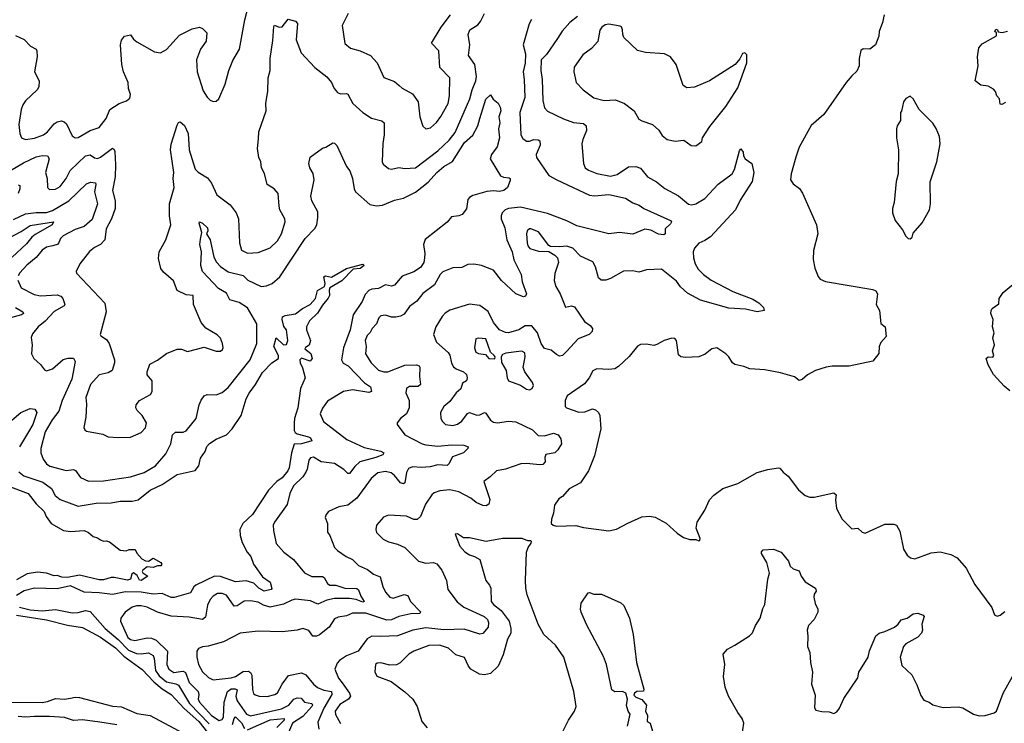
# Model space of a CAD drawing. Extents: x 2220520 to 2384350, y 721165 to 893491.
# Tile 86 of 256: x 2264126 to 2270692, y 785433 to 790123. Entities that reach past the tile are written whole.
import ezdxf

# ---------------------------------------------------------------- set-up
doc = ezdxf.new("R2010")
doc.units = 0

msp = doc.modelspace()

# ---------------------------------------------------------------- linework, layer by layer
at = {"layer": '0CON20XD'}
for points in [[(2264065, 789117.7), (2264150.6, 789169.4), (2264235, 789208.6), (2264275, 789217.4), (2264310, 789215), (2264321.2, 789195), (2264298.2, 789105), (2264309.4, 789065), (2264310.8, 789005), (2264325, 788992.5), (2264365, 788993.1), (2264395, 789011.4), (2264435, 789064.4), (2264462.9, 789117.1), (2264565, 789216.5), (2264595, 789223.3), (2264625, 789203.3), (2264645, 789198.2), (2264665, 789206.4), (2264745, 789266), (2264755, 789258.8), (2264759.6, 789245), (2264765.3, 789155), (2264763.4, 789075), (2264744.1, 788984.1), (2264762.7, 788915), (2264762.9, 788865), (2264737.3, 788795), (2264701.5, 788728.5), (2264693.5, 788656.5), (2264665, 788625.5), (2264624.2, 788605), (2264591.4, 788578.6), (2264525.7, 788495), (2264502.9, 788445), (2264504.5, 788434.5), (2264693.6, 788233.6), (2264703.3, 788175), (2264663.3, 788025), (2264666.7, 788015), (2264705, 787992), (2264723.1, 787965), (2264757.5, 787855), (2264757.5, 787835), (2264741.2, 787785), (2264715, 787768.6), (2264655, 787756), (2264598.5, 787691.5), (2264566.7, 787605), (2264570.3, 787559.7), (2264565.8, 787474.2), (2264554, 787405), (2264559.5, 787389.5), (2264570.5, 787380.5), (2264679.7, 787359.7), (2264715, 787343.8), (2264785, 787338), (2264865, 787341.4), (2264935, 787371.2), (2264965, 787403.3), (2264971.4, 787435), (2264941.4, 787485), (2264908.2, 787518.2), (2264901.1, 787535), (2264902.2, 787555), (2264923.8, 787585), (2264997.5, 787625), (2265010, 787645), (2265008.8, 787715), (2264976.7, 787755), (2264976.7, 787775), (2264993, 787827), (2265045, 787854), (2265105, 787898), (2265176.2, 787926.2), (2265205, 787926), (2265245, 787911.2), (2265355, 787940), (2265435, 787913.8), (2265465, 787913.8), (2265477.5, 787925), (2265482.5, 787935), (2265478, 787965), (2265465, 788000), (2265441.7, 788021.7), (2265367, 788067), (2265335.7, 788105.7), (2265284, 788225), (2265282.5, 788285), (2265235, 788288.6), (2265175, 788318.8), (2265152.3, 788382.3), (2265085, 788440), (2265065.8, 788465), (2265050.9, 788530.9), (2265055.6, 788575), (2265100, 788655), (2265132.5, 788755), (2265124.2, 788815.8), (2265124.3, 788895), (2265155.3, 789005), (2265149.7, 789065), (2265153.8, 789105), (2265132.1, 789255), (2265136.5, 789293.5), (2265175, 789420), (2265185, 789437.5), (2265195, 789442.5), (2265225, 789418.8), (2265249.1, 789365), (2265256.5, 789255), (2265296.4, 789126.4), (2265315, 789107.5), (2265378.9, 789068.9), (2265403.8, 789033.8), (2265441.4, 788955), (2265529.7, 788889.7), (2265569.2, 788835), (2265584.3, 788795), (2265590.5, 788635), (2265605, 788586.2), (2265645, 788566.9), (2265715, 788570.6), (2265795, 788603.3), (2265845, 788648.9), (2265872.5, 788695), (2265895.8, 788775), (2265894, 788795), (2265861.2, 788855), (2265855, 788880), (2265850, 788965), (2265823.3, 788995), (2265776.7, 789025), (2265757.3, 789097.3), (2265738.8, 789135), (2265733.8, 789175), (2265720, 789205), (2265711.9, 789265), (2265718.1, 789328.1), (2265721.1, 789375), (2265768.9, 789515), (2265767, 789567), (2265781.4, 789645), (2265782.7, 789735), (2265795.5, 789785), (2265795.6, 789865), (2265814.6, 789985), (2265821.4, 790078.6), (2265825, 790087.5), (2265855, 790073.1), (2265875, 790075.8), (2265915, 790126), (2265965, 790113.8), (2265978.8, 790098.8), (2265968.9, 789988.9), (2266002.6, 789902.6), (2266094, 789805), (2266175, 789742), (2266205.5, 789705.5), (2266223.6, 789663.6), (2266245, 789638.8), (2266265, 789628.8), (2266305, 789631.2), (2266315, 789626.7), (2266348, 789565), (2266415, 789504.4), (2266472, 789468), (2266539.7, 789449.7), (2266555.7, 789435.7), (2266556.4, 789355), (2266547.9, 789297.9), (2266543.8, 789175), (2266550.5, 789160.5), (2266585, 789131.2), (2266605, 789127.5), (2266655, 789138.9), (2266695, 789131.5), (2266765, 789136.5), (2266915, 789248.5), (2266990.1, 789319.9), (2267029.5, 789370.5), (2267128.6, 789595), (2267143.7, 789656.3), (2267167.5, 789715), (2267171.3, 789745), (2267160.5, 789825), (2267118.5, 789885), (2267127.1, 789955), (2267115.7, 790025), (2267127.5, 790055), (2267182, 790088), (2267199.5, 790110.5), (2267225.2, 790164.8)], [(2264097.4, 790017.4), (2264155, 789990.8), (2264197, 789947), (2264235, 789926.2), (2264239.2, 789915), (2264241.4, 789875), (2264224.4, 789775), (2264255.8, 789715), (2264252.5, 789675), (2264242, 789655), (2264165, 789582), (2264147.1, 789555), (2264135.6, 789525), (2264120.5, 789425), (2264125.6, 789365.6), (2264136.7, 789335), (2264165, 789324.2), (2264225, 789334.5), (2264285, 789355.6), (2264310.6, 789375), (2264355, 789429.4), (2264375, 789441.9), (2264405, 789448.6), (2264422.8, 789442.8), (2264438.3, 789428.3), (2264475, 789350), (2264495, 789335.8), (2264515, 789337.8), (2264595, 789383.9), (2264655.9, 789404.1), (2264703.2, 789465), (2264727.8, 789525), (2264790, 789565), (2264837.4, 789582.6), (2264859.4, 789600.6), (2264864, 789625), (2264851.4, 789665), (2264848.1, 789705), (2264818.9, 789775), (2264806.9, 789825), (2264797.5, 789955), (2264805, 789986.7), (2264825, 790013.8), (2264865, 790022.5), (2264884.1, 789994.1), (2264905.9, 789975.9), (2265025, 789909.2), (2265065, 789902.9), (2265105, 789924.3), (2265190.7, 790019.3), (2265275, 790062.2), (2265325, 790073.3), (2265345, 790064.4), (2265373.3, 790035), (2265370.2, 789979.8), (2265332.3, 789927.7), (2265305.6, 789855), (2265308.2, 789775), (2265349.1, 789649.1), (2265375.9, 789605.9), (2265395, 789586.2), (2265415, 789578.8), (2265435, 789581.2), (2265453.3, 789595), (2265496.6, 789693.4), (2265521.1, 789785), (2265548, 789852), (2265592.6, 789927.4), (2265627.8, 790122.2), (2265652.1, 790215)], [(2266316, 790165), (2266275.6, 790085), (2266294.3, 789965), (2266332.8, 789932.8), (2266396.4, 789916.4), (2266465, 789884.3), (2266509.4, 789835), (2266555, 789738.8), (2266625, 789710.8), (2266655.4, 789685.4), (2266676.3, 789666.3), (2266745, 789628.6), (2266784, 789575), (2266793.3, 789475), (2266815, 789413.8), (2266835, 789395.7), (2266865, 789403.1), (2266905, 789437.1), (2266935, 789477.5), (2266982.2, 789565), (2266991.5, 789615), (2266994.4, 789735), (2266928.6, 789805), (2266920.5, 789915), (2266872.7, 789967.3), (2266936.8, 790073.2), (2266999.6, 790155)], [(2267540, 790125), (2267522.7, 790095), (2267482.5, 789955), (2267498.8, 789895), (2267496.1, 789833.9), (2267484.1, 789775), (2267491.1, 789725), (2267495.3, 789605), (2267461.5, 789505), (2267468.8, 789355), (2267480.7, 789330.7), (2267505, 789313.1), (2267525, 789313.3), (2267555, 789325.4), (2267582.9, 789322.9), (2267595.4, 789315.4), (2267596.4, 789286.4), (2267570.9, 789225), (2267572.2, 789205), (2267655, 789085.6), (2267707.1, 789055), (2267925, 788954), (2267959.2, 788949.2), (2268055, 788958.4), (2268165, 788934.5), (2268215, 788903.3), (2268257.5, 788887.5), (2268287.5, 788865), (2268465.5, 788785.5), (2268473.3, 788775), (2268465, 788762), (2268431.4, 788728.6), (2268430, 788695), (2268420.8, 788689.2), (2268385, 788694.4), (2268335, 788720.5), (2268295, 788726.2), (2268215, 788694.1), (2268125, 788705.6), (2268055, 788696.5), (2267840.3, 788750.3), (2267775, 788783.5), (2267645, 788832.2), (2267465, 788874.1), (2267385.4, 788864.6), (2267363.8, 788855), (2267344.2, 788835), (2267335.7, 788815), (2267336.9, 788795), (2267361.1, 788735), (2267374.7, 788655), (2267408.9, 788575), (2267422.1, 788522.1), (2267471.1, 788425), (2267476.9, 788375), (2267505.7, 788295), (2267500, 788280), (2267485, 788276), (2267435, 788296), (2267338.1, 788385), (2267285, 788452.9), (2267205, 788485.8), (2267155, 788494.2), (2267115, 788490.8), (2267075, 788472.5), (2267015, 788468.6), (2266947, 788443), (2266930.8, 788425), (2266893.1, 788355), (2266815, 788297.1), (2266773.8, 788246.2), (2266725, 788212.2), (2266689.2, 788160.8), (2266665, 788146.4), (2266635, 788139.5), (2266605, 788140.6), (2266565, 788154.4), (2266535, 788149.2), (2266520.6, 788135), (2266504.4, 788095), (2266477.3, 788065), (2266462.9, 788037.1), (2266442.2, 788017.8), (2266430, 787985), (2266436.2, 787945), (2266430.9, 787895), (2266469.1, 787835), (2266517.9, 787787.9), (2266553.8, 787775), (2266581.2, 787775), (2266695, 787819.5), (2266772.1, 787822.1), (2266790, 787815), (2266795, 787806.7), (2266791.6, 787745), (2266799.1, 787690.9), (2266782.1, 787677.9), (2266725, 787679.2), (2266705.6, 787664.4), (2266701.1, 787635), (2266723.1, 787585), (2266722.9, 787535), (2266704.5, 787495.5), (2266666.1, 787463.9), (2266642.5, 787435), (2266642.5, 787425), (2266694.3, 787355), (2266810, 787295), (2266835, 787288.3), (2266915, 787279.8), (2267005, 787289.2), (2267086.7, 787286.7), (2267116, 787275), (2267114.3, 787265), (2267084.4, 787235), (2267011.1, 787208.9), (2266988.2, 787161.8), (2266977.3, 787152.7), (2266915, 787155.3), (2266862.4, 787142.4), (2266805, 787137.4), (2266745, 787142), (2266718.8, 787131.2), (2266705.9, 787104.1), (2266694.4, 787035.6), (2266685, 787028.6), (2266664.4, 787035), (2266624.4, 787085), (2266602.3, 787102.3), (2266565, 787112.1), (2266515, 787102.5), (2266469.5, 787065), (2266375, 786934.3), (2266313.6, 786886.4), (2266254.6, 786875.4), (2266185.9, 786844.1), (2266168.8, 786825), (2266162, 786805), (2266177.5, 786765), (2266177.7, 786707.7), (2266194.2, 786684.2), (2266225.6, 786605.6), (2266244, 786585), (2266302, 786545), (2266345, 786524.4), (2266385, 786484.4), (2266445, 786457.8), (2266485, 786426.7), (2266530, 786410), (2266546.7, 786345), (2266565, 786308), (2266595, 786272.9), (2266617.3, 786267.3), (2266688.6, 786291.4), (2266715, 786284), (2266732.2, 786245), (2266801.2, 786175), (2266792.5, 786165), (2266735, 786163.4), (2266655, 786144.2), (2266605, 786122.9), (2266575, 786119.8), (2266435, 786167.2), (2266345, 786166.2), (2266305, 786150), (2266248.9, 786141.1), (2266225, 786130.6), (2266190.5, 786075), (2266125, 786022.7), (2266105, 786013.3), (2266081.2, 786015), (2266055, 786051.2), (2266015, 786066), (2265976.9, 786053.1), (2265875, 786043.8), (2265715, 786046.4), (2265595, 786033.5), (2265485, 785975.6), (2265382.1, 785947.9), (2265345, 785943.1), (2265317.9, 785932.1), (2265306, 785915), (2265306.5, 785875), (2265318.2, 785825), (2265345, 785775.7), (2265385, 785738.9), (2265415, 785722.5), (2265535.6, 785735.6), (2265565, 785744.8), (2265615, 785778.4), (2265651.1, 785781.1), (2265665, 785771.5), (2265673, 785755), (2265677.6, 785657.6), (2265685, 785632.9), (2265695, 785622.7), (2265723.4, 785613.4), (2265775, 785612.7), (2265826.2, 785625), (2265845, 785635.6), (2265875.5, 785695), (2265917.5, 785752.5), (2266005, 785768.8), (2266035, 785755.6), (2266085.6, 785695), (2266112.3, 785672.2), (2266153.7, 785653.7), (2266206.1, 785646.1), (2266208, 785625), (2266153.5, 785535), (2266115, 785440), (2266121.2, 785395)], [(2267845.3, 790144.7), (2267794.4, 790105), (2267743.3, 790046.7), (2267712.5, 789997.5), (2267638.3, 789891.7), (2267603.9, 789855), (2267602, 789785), (2267611.1, 789725), (2267613.4, 789585), (2267626.7, 789535), (2267644.6, 789514.6), (2267753, 789463), (2267818.3, 789438.3), (2267885, 789431.5), (2267904.4, 789415), (2267905.5, 789385), (2267880.6, 789325), (2267875.7, 789295), (2267885.5, 789165), (2267896.8, 789136.8), (2267919.8, 789119.8), (2267975, 789097.5), (2268065, 789080.8), (2268109.4, 789090.6), (2268185, 789142.5), (2268235, 789145.5), (2268265, 789134.2), (2268312.5, 789075), (2268372.6, 789042.6), (2268427.7, 788997.7), (2268518.9, 788948.9), (2268585, 788894.5), (2268605, 788889.5), (2268635, 788895.5), (2268695, 788930.9), (2268783.8, 789026.2), (2268877.3, 789095), (2268893.2, 789125), (2268925, 789250), (2268935, 789262.5), (2268949.5, 789239.5), (2268952.5, 789215), (2268963.1, 789195), (2269008.8, 789165), (2269020.8, 789105), (2269011.4, 789045), (2268929.8, 788920.2), (2268899.4, 788855), (2268733.4, 788676.6), (2268695, 788650.4), (2268655, 788632.9), (2268625, 788600.8), (2268618, 788575), (2268620.3, 788535), (2268631.5, 788495), (2268651, 788461), (2268685.6, 788425.6), (2268737.2, 788387.2), (2268880.9, 788310.9), (2269015, 788261.4), (2269055, 788235.7), (2269085.8, 788205), (2269090, 788185), (2269043.6, 788176.4), (2268965, 788193.1), (2268855, 788201.1), (2268665, 788254.5), (2268579.6, 788299.6), (2268533.6, 788343.7), (2268505, 788381.5), (2268405, 788459.5), (2268305, 788455.6), (2268255, 788441.1), (2268215, 788448.9), (2268152.6, 788447.4), (2268065, 788397.5), (2268035, 788387.5), (2268002.5, 788387.5), (2267985, 788402.5), (2267965.7, 788475), (2267948.9, 788508.9), (2267865, 788547.8), (2267815, 788601.1), (2267775, 788613.1), (2267725, 788608.8), (2267665, 788612.5), (2267655, 788617.5), (2267585, 788710), (2267535, 788730), (2267525, 788730), (2267509.2, 788715), (2267504.5, 788695), (2267509.4, 788635), (2267514.4, 788615), (2267527.6, 788597.6), (2267585, 788579.4), (2267655, 788577.5), (2267695, 788553.8), (2267712.5, 788535), (2267718.6, 788505), (2267695, 788432.5), (2267690, 788385), (2267700.5, 788345), (2267731.1, 788295), (2267765, 788206), (2267805, 788215.6), (2267825, 788208.6), (2267892.6, 788112.6), (2267931.2, 788085), (2267945.8, 788065.8), (2267943.8, 788045), (2267924.4, 788025.6), (2267849.2, 787995), (2267775, 787914.2)], [(2269890, 790155), (2269880, 790105), (2269856.7, 790045), (2269856.1, 790013.9), (2269833.6, 789956.4), (2269795, 789927.5), (2269750.7, 789929.3), (2269735, 789917.5), (2269724.2, 789865), (2269723.2, 789816.8), (2269709.7, 789780.3), (2269675, 789750), (2269638, 789705), (2269489.3, 789490.7), (2269405, 789418), (2269325, 789273.3), (2269302.1, 789207.9), (2269270, 789095), (2269266.7, 789055), (2269285, 789030), (2269327, 788997), (2269347, 788967), (2269439.2, 788755), (2269448, 788695), (2269420, 788585), (2269416.7, 788525), (2269427.7, 788467.7), (2269451.7, 788411.7), (2269465, 788393.8), (2269498.8, 788378.8), (2269815, 788325.4), (2269835.3, 788315.3), (2269845.4, 788295.4), (2269838.1, 788225), (2269859.2, 788185), (2269867.7, 788097.7), (2269897.5, 788075), (2269905, 788012.5), (2269868.8, 787971.2), (2269858, 787945), (2269855, 787897.5), (2269815, 787846.7), (2269657.3, 787812.7), (2269545, 787814), (2269505, 787808), (2269432.5, 787785), (2269380, 787755), (2269345, 787724), (2269325, 787718.8), (2269292.1, 787742.1), (2269198.5, 787768.5), (2269095, 787788.5), (2268995, 787795.8), (2268955, 787811.2), (2268894.1, 787824.1), (2268878.8, 787835), (2268855.8, 787875), (2268836, 787895), (2268775, 787936), (2268740.9, 787929.1), (2268697, 787893), (2268655, 787876), (2268565, 787872), (2268535, 787876.7), (2268520, 787890), (2268505.9, 787985.9), (2268495, 787997.5), (2268475, 788000), (2268424.1, 787985.9), (2268375, 787957.5), (2268355, 787952.5), (2268305, 787960), (2268265, 787957.5), (2268245, 787947.5), (2268190.9, 787879.1), (2268119.5, 787810.5), (2268095, 787796.7), (2268055, 787791.4), (2267975, 787795.7), (2267946.9, 787783.1), (2267924, 787735), (2267893.1, 787695), (2267776.2, 787615), (2267763.8, 787585), (2267763.8, 787545), (2267773.3, 787535), (2267855, 787507.3), (2267895, 787510.4), (2267945, 787529.4), (2267965, 787523.1), (2267985.5, 787505.5), (2267994.5, 787484.5), (2268000.6, 787395), (2267958.1, 787215), (2267919.2, 787115), (2267865.8, 787035), (2267791.2, 786995), (2267746, 786945), (2267721.4, 786928.6), (2267691.7, 786888.3), (2267686.4, 786833.6), (2267672.5, 786795), (2267670, 786765), (2267683.3, 786753.3), (2267705, 786747.5), (2267835, 786751.2), (2267885, 786738.8), (2268055, 786716.7), (2268105, 786726.2), (2268181.9, 786768.1), (2268275, 786808.8), (2268325, 786813.3), (2268363.3, 786806.7), (2268436.8, 786766.8), (2268509.5, 786699.5), (2268552.3, 786672.3), (2268595, 786657.5), (2268635, 786657.5), (2268655, 786650), (2268662.5, 786655), (2268663.3, 786665), (2268638, 786735), (2268642.9, 786775), (2268694.3, 786855), (2268726.8, 786923.2), (2268755, 786954), (2268815, 786998), (2268915, 787032), (2269045, 787104), (2269115, 787125.8), (2269185, 787137.1), (2269195, 787134), (2269216.8, 787106.8), (2269249.7, 787079.7), (2269318.8, 786988.8), (2269365, 786952), (2269395, 786940), (2269425, 786940), (2269555, 786970), (2269570, 786955), (2269566.4, 786923.6), (2269573.8, 786865), (2269610, 786795), (2269675, 786728.8), (2269715, 786733.3), (2269745, 786706.2), (2269765, 786701.2), (2269895, 786760), (2269955, 786760), (2269973, 786753), (2269996, 786715), (2270018.8, 786595), (2270043.3, 786555), (2270065.8, 786535.8), (2270095, 786529.2), (2270205, 786570.4), (2270265, 786575.6), (2270335, 786558.5), (2270376.9, 786536.9), (2270438.1, 786468.1), (2270495, 786358), (2270608.8, 786205), (2270626.9, 786156.9), (2270645, 786148.1), (2270665, 786153.1)], [(2268635, 789283.3), (2268675, 789312.5), (2268680, 789335), (2268728.3, 789411.7), (2268835.7, 789545), (2268915, 789670), (2268974, 789835), (2268975, 789890), (2268961.7, 789901.7), (2268945, 789897.5), (2268928.3, 789861.7), (2268896.7, 789825), (2268726.7, 789715), (2268625, 789672.9), (2268575, 789668.8), (2268551.2, 789685), (2268504.5, 789824.5), (2268466.6, 789876.6), (2268425, 789895.8), (2268300, 789905), (2268245, 789918.6), (2268154.4, 790005), (2268147.1, 790025), (2268146.5, 790056.5), (2268138.5, 790075), (2268129.9, 790079.9), (2268055, 790093.3), (2268030.4, 790089.6), (2268007.2, 790072.8), (2267995.5, 790054.5), (2267981.8, 789978.2), (2267938.8, 789931.2), (2267881.5, 789888.5), (2267823, 789807), (2267821.4, 789775), (2267837.5, 789705), (2267883.3, 789655), (2267955, 789601.4), (2268024.5, 789584.5), (2268098.9, 789588.9), (2268158.8, 789565), (2268223.8, 789515), (2268255, 789461.2), (2268275, 789448.8), (2268345.8, 789425.8), (2268387.9, 789387.9), (2268411.1, 789351.1), (2268444.4, 789324.4), (2268496.4, 789313.6), (2268555, 789320), (2268604.1, 789284.1), (2268635, 789283.3)], [(2270699.2, 789570.8), (2270675, 789557.5), (2270665, 789560), (2270660, 789595), (2270643.3, 789615), (2270633.8, 789645), (2270620.9, 789660.9), (2270585, 789679.2), (2270535, 789686.7), (2270497.5, 789715), (2270518, 789815), (2270512.5, 789875), (2270521.2, 789935), (2270545, 789963.3), (2270640, 790015), (2270640, 790035), (2270630, 790045), (2270635, 790060), (2270647.5, 790055), (2270651.7, 790041.7), (2270677.5, 790037.5), (2270713.6, 790046.4)], [(2264113.2, 788386.8), (2264136.1, 788336.1), (2264221.2, 788291.2), (2264265, 788283.5), (2264375, 788289.2), (2264399.7, 788279.7), (2264412.5, 788265), (2264426.9, 788225), (2264422.5, 788215), (2264355, 788178.8), (2264295.2, 788114.8), (2264247.8, 788075), (2264210.2, 788029.8), (2264202.2, 788005), (2264208.2, 787955), (2264204.4, 787895), (2264220, 787865), (2264265.4, 787825.4), (2264290, 787790), (2264305, 787782.5), (2264345, 787795.6), (2264415, 787858.2), (2264447.9, 787867.9), (2264485, 787868), (2264496.4, 787845), (2264472.7, 787727.3), (2264409.3, 787585), (2264385.7, 787514.3), (2264343.2, 787456.8), (2264296.4, 787375), (2264266.5, 787265), (2264266.5, 787235), (2264283.1, 787193.1), (2264305, 787162.5), (2264326.2, 787146.2), (2264435, 787118.5), (2264485, 787124.5), (2264497.6, 787117.6), (2264530.7, 787070.7), (2264585, 787046.7), (2264685, 787050), (2264865, 787076.9), (2264955, 787104.5), (2265030.5, 787149.5), (2265101.2, 787228.8), (2265132.7, 787295), (2265145, 787356.7), (2265165, 787374.2), (2265215, 787372.9), (2265235, 787383.1), (2265302.5, 787465), (2265323.1, 787555), (2265335, 787586.7), (2265355, 787616.2), (2265375, 787624.2), (2265436.9, 787623.1), (2265475, 787638.9), (2265515, 787671.9), (2265663.3, 787855), (2265706.4, 787965), (2265706.9, 788096.9), (2265645, 788203.6), (2265588.5, 788238.5), (2265526.6, 788256.6), (2265505, 788300), (2265452.2, 788332.2), (2265344.7, 788444.7), (2265332.7, 788485), (2265338.9, 788575), (2265327.3, 788625), (2265330.7, 788660.7), (2265341.4, 788705), (2265321.9, 788768.1), (2265325, 788776.2), (2265345, 788767.8), (2265377.9, 788735), (2265380.6, 788715), (2265372, 788695), (2265396.4, 788655), (2265420, 788540), (2265437.9, 788507.9), (2265465, 788477.3), (2265515, 788442.5), (2265615, 788419.1), (2265648, 788388), (2265735, 788345.3), (2265771.1, 788348.9), (2265808.8, 788365), (2265861.2, 788408.8), (2266029.7, 788665), (2266095, 788732.3), (2266106.9, 788755), (2266114.5, 788804.5), (2266113.1, 788843.1), (2266074.2, 788915), (2266067.7, 788947.7), (2266088.6, 789055), (2266081.7, 789098.3), (2266060.8, 789135), (2266054.2, 789165), (2266063.9, 789206.1), (2266145, 789266.7), (2266167, 789273), (2266215, 789302.5), (2266225, 789300), (2266241.2, 789285), (2266306.2, 789145), (2266326.9, 789116.9), (2266345.8, 789065), (2266356.4, 788995), (2266365.3, 788975.3), (2266461.3, 788891.3), (2266505, 788882.3), (2266545, 788887.7), (2266625, 788920), (2266685, 788933.8), (2266765, 788973.9), (2266850.6, 789039.4), (2266906.7, 789105), (2266955, 789143.8), (2267011.8, 789178.2), (2267091.6, 789305), (2267146.6, 789353.4), (2267181.5, 789415), (2267194.1, 789465), (2267235, 789592.9), (2267265, 789622.5), (2267283, 789593), (2267317.3, 789567.3), (2267330.8, 789540.8), (2267334.4, 789515), (2267320, 789475), (2267326.9, 789435), (2267318, 789395), (2267325.8, 789335), (2267309.4, 789275), (2267272.9, 789225), (2267264.3, 789195), (2267332.9, 789082.9), (2267352.9, 789072.9), (2267389.1, 789069.1), (2267396.2, 789065), (2267397.7, 789052.3), (2267378.1, 789005), (2267354.2, 788985), (2267325, 788978.2), (2267285, 788982.7), (2267241.1, 788978.9), (2267147.7, 788952.3), (2267125, 788938.8), (2267114, 788925), (2267105, 788862.5), (2267076.2, 788825), (2267055, 788815.8), (2267005, 788809.2), (2266976.4, 788773.6), (2266830.8, 788659.2), (2266819.1, 788625), (2266827.3, 788565), (2266824.6, 788535), (2266820.2, 788505), (2266799.6, 788470.4), (2266755, 788442.9), (2266675.3, 788414.7), (2266625, 788354.5), (2266605, 788347.9), (2266565, 788355.3), (2266517.9, 788332.1), (2266475, 788327.9), (2266455, 788318.4), (2266429, 788291), (2266409.3, 788245), (2266350.3, 788155), (2266328.5, 788055), (2266284.6, 787935), (2266271.8, 787855), (2266282.8, 787832.8), (2266315.6, 787815), (2266425, 787703.3), (2266465, 787675.8), (2266470.8, 787645), (2266455, 787637.8), (2266345.7, 787655.7), (2266285.8, 787644.2), (2266178.8, 787581.2), (2266145.3, 787534.7), (2266130, 787495), (2266151.1, 787445), (2266306.5, 787325), (2266422.3, 787272.3), (2266535, 787247.5), (2266553.3, 787235), (2266546.4, 787223.6), (2266500.8, 787205), (2266394.8, 787175.2), (2266360.3, 787145), (2266325, 787098.6), (2266315, 787097.5), (2266288.2, 787125), (2266225, 787164.7), (2266137.1, 787177.1), (2266085, 787206.2), (2266065, 787202.9), (2266053.3, 787186.7), (2266042.7, 787127.3), (2266033, 787107), (2266013.2, 787076.8), (2265951.5, 787015), (2265927.7, 786965), (2265908.5, 786891.5), (2265824.2, 786775), (2265815.8, 786755), (2265817.9, 786717.9), (2265835, 786631.2), (2265888, 786575), (2265950.8, 786525), (2266025, 786435.6), (2266075, 786412.1), (2266145, 786412.7), (2266156.7, 786405), (2266177.5, 786365), (2266195, 786354.7), (2266235, 786353.6), (2266294.8, 786334.8), (2266375, 786332), (2266385, 786323.1), (2266399.6, 786279.6), (2266422.5, 786245), (2266415, 786240), (2266368.6, 786258.6), (2266325, 786265.7), (2266225, 786265.8), (2266174.4, 786255), (2266115, 786227.1), (2266065, 786250.3), (2265965, 786259.7), (2265941.4, 786255), (2265885, 786228.4), (2265795, 786206.8), (2265750.8, 786220.8), (2265715, 786240.9), (2265665, 786249.1), (2265623.3, 786246.7), (2265575, 786216.4), (2265555, 786214.6), (2265505, 786286.5), (2265475, 786297.3), (2265445, 786297.8), (2265415, 786280), (2265395, 786258), (2265378.5, 786221.5), (2265365, 786141.2), (2265344.6, 786125.4), (2265255, 786141.5), (2265135, 786147.8), (2265045, 786174.4), (2264975, 786206.2), (2264934.6, 786215.4), (2264905, 786215.4), (2264875, 786206.9), (2264830, 786175), (2264800, 786135), (2264798.5, 786115), (2264847.5, 786005), (2264865, 785992.4), (2264894.2, 785984.2), (2264975, 786003.1), (2265005, 786000), (2265035, 785987.3), (2265110.8, 785915), (2265106.9, 785825), (2265119.2, 785795), (2265152.7, 785772.8), (2265198.2, 785778.2), (2265215, 785780.6), (2265231.8, 785771.8), (2265255.2, 785705.2), (2265316.6, 785645), (2265320.8, 785625), (2265316.7, 785595), (2265325, 785573.3), (2265405, 785485.2), (2265455, 785452.9), (2265475, 785459.5), (2265485.6, 785474.4), (2265489, 785575), (2265512.2, 785645), (2265535, 785663.5), (2265562.5, 785662.5), (2265575, 785655.8), (2265567.7, 785615), (2265575, 785582.9), (2265639.3, 785495), (2265665, 785482.5), (2265871.3, 785528.7), (2265920.9, 785555), (2265954.7, 785595), (2265975, 785602), (2266001.8, 785601.8), (2266025, 785574.7), (2266074.6, 785564.6), (2266078.9, 785555), (2266074.2, 785545), (2266015, 785479.4), (2265945.8, 785435), (2265919.1, 785370.9)], [(2270065, 788662.5), (2270077, 788673), (2270085, 788700), (2270145, 788770), (2270192.5, 788855), (2270198.8, 788895), (2270197, 789043), (2270242.5, 789175), (2270263.8, 789295), (2270260, 789345), (2270238.3, 789398.3), (2270215, 789432.5), (2270124.2, 789524.2), (2270083.8, 789595), (2270065, 789612.5), (2270035, 789597.5), (2270020, 789575), (2270007, 789513), (2270000, 789505), (2269999.3, 789450.7), (2269977.5, 789415), (2269972.5, 789395), (2269973.6, 789336.4), (2269986.2, 789255), (2269983.6, 789096.4), (2269970, 789045), (2269957.5, 788905), (2269947.5, 788865), (2269947.5, 788835), (2269963.9, 788783.9), (2270013, 788723), (2270035, 788680), (2270050, 788665), (2270065, 788662.5)], [(2264085, 788791.1), (2264165, 788828.4), (2264235, 788839), (2264305, 788837.3), (2264345, 788851.7), (2264454.1, 788915.9), (2264570.1, 789029.9), (2264598.7, 789041.3), (2264630.6, 789035), (2264633.8, 789025), (2264624.7, 788975), (2264644.1, 788895), (2264607.9, 788792.1), (2264554.7, 788745.3), (2264495, 788725.4), (2264415, 788682.5), (2264398.5, 788665), (2264382, 788628), (2264346.2, 788616.2), (2264305, 788607.3), (2264275, 788587.3), (2264235, 788538.8), (2264173.6, 788486.4), (2264126.9, 788435), (2264114.4, 788415)], [(2264115, 789022.5), (2264127.6, 789017.6), (2264126.7, 788996.7), (2264114.7, 788965)], [(2264065, 788673.3), (2264135, 788710.4), (2264195, 788751), (2264350, 788775), (2264342.5, 788755), (2264229.2, 788690.8), (2264207.3, 788672.7), (2264171.1, 788628.9), (2264075, 788540.7)], [(2264120.5, 787110.5), (2264153.1, 787083.1), (2264280.3, 787040.3), (2264337.9, 786997.9), (2264362.5, 786952.5), (2264395, 786924.4), (2264515, 786880.9), (2264635, 786900.7), (2264735, 786902), (2264795, 786913.2), (2264875.2, 786914.8), (2264916.2, 786923.8), (2264995, 786986.5), (2265075.2, 787024.8), (2265175, 787090.9), (2265295, 787117.5), (2265320.5, 787149.5), (2265330.5, 787200.5), (2265362.9, 787245), (2265372.6, 787277.4), (2265390.6, 787299.4), (2265435, 787327.8), (2265503.7, 787356.3), (2265542.5, 787395), (2265602.2, 787485), (2265636.7, 787595), (2265655.4, 787634.6), (2265698.3, 787691.7), (2265745, 787771.2), (2265807.1, 787835), (2265852, 787865), (2265852.5, 787885), (2265820.8, 787945), (2265835, 788002.5), (2265885, 787956), (2265905, 787958.8), (2265914.4, 787985), (2265906, 788055), (2265887.5, 788077.5), (2265875.6, 788125), (2265877.9, 788142.1), (2265895, 788152.2), (2265965, 788163.1), (2266011.1, 788198.9), (2266061.9, 788225), (2266097.7, 788265), (2266111.2, 788318.8), (2266157.5, 788345), (2266161.8, 788365), (2266155, 788410), (2266165, 788415.6), (2266205, 788407.3), (2266305, 788465.4), (2266415, 788493.3), (2266423.3, 788485), (2266396.2, 788465), (2266350.6, 788459.4), (2266275, 788382.5), (2266194.7, 788335.3), (2266189.8, 788320.2), (2266192.5, 788285), (2266183.7, 788266.3), (2266145, 788219.5), (2266112.8, 788167.2), (2266059.4, 788115), (2266038, 788075), (2266038, 788055), (2266065.6, 787985), (2266056.1, 787953.9), (2266030.7, 787939.3), (2266028.3, 787928.3), (2266068.3, 787898.3), (2266075.8, 787865), (2266063.9, 787846.1), (2266005, 787866.7), (2265993.6, 787856.4), (2265995.6, 787835), (2266012.2, 787802.2), (2266028.6, 787735), (2265997.5, 787665), (2265980, 787535), (2265958.5, 787465), (2265955.6, 787435), (2265955.7, 787385), (2265962.4, 787372.4), (2265975, 787363.8), (2266052.2, 787342.2), (2266064.4, 787335), (2266073.8, 787315), (2266005, 787295.3), (2265956.1, 787293.9), (2265938.5, 787235), (2265923.6, 787135), (2265914.6, 787115), (2265875, 787068.9), (2265840.9, 787045), (2265785, 786987.5), (2265678.8, 786825), (2265614.7, 786765), (2265594.7, 786725), (2265595.3, 786685), (2265609.1, 786639.1), (2265642.9, 786572.9), (2265667.5, 786545), (2265685, 786493.3), (2265745, 786408.9), (2265796.7, 786375), (2265807.7, 786332.3), (2265802.5, 786325), (2265755, 786314.8), (2265721.1, 786335), (2265687.5, 786367.5), (2265635, 786382.6), (2265565, 786376.6), (2265465, 786412.7), (2265425, 786413), (2265300, 786355), (2265286.7, 786343.3), (2265265, 786303.6), (2265155, 786271.2), (2265135, 786272.4), (2265075, 786297.8), (2265015, 786294.9), (2264935, 786308.4), (2264830.4, 786309.6), (2264745, 786291.3), (2264656.4, 786303.7), (2264555, 786307.5), (2264465, 786350.3), (2264375, 786329.4), (2264225, 786332.9), (2264155, 786316.1), (2264104.1, 786285.9)], [(2270729.5, 787649.5), (2270690.5, 787680.5), (2270619.3, 787759.3), (2270585, 787822.5), (2270572, 787865), (2270583.6, 787876.4), (2270615, 787873.3), (2270621.2, 787885), (2270612.5, 787915), (2270625.7, 787955), (2270616.7, 788003.3), (2270623.8, 788035), (2270612.5, 788075), (2270618, 788125), (2270602, 788165), (2270603.8, 788185), (2270611.7, 788198.3), (2270655, 788230), (2270657.5, 788265), (2270683.8, 788305), (2270788.3, 788391.7)], [(2264097.1, 788205), (2264147.5, 788175), (2264150, 788165), (2264137, 788157), (2264065, 788135.3)], [(2267775, 787914.2), (2267745, 787886), (2267725, 787881.4), (2267705, 787890.5), (2267670, 787920), (2267625, 787931.9), (2267602.3, 787965), (2267580, 788035), (2267542.2, 788082.2), (2267496.6, 788083.4), (2267455, 788056.5), (2267385, 788036.4), (2267365, 788038.8), (2267326.4, 788056.4), (2267284.6, 788105), (2267249.2, 788179.2), (2267195, 788218.5), (2267125, 788226.9), (2266995, 788187.5), (2266962.6, 788167.4), (2266942.9, 788145), (2266900.6, 788075), (2266886, 788025), (2266904.5, 787974.5), (2266983.1, 787905), (2266995, 787888), (2267004.6, 787834.6), (2267018.5, 787808.5), (2267035.5, 787795.5), (2267086.2, 787775), (2267105, 787757.5), (2267110, 787735), (2267105.7, 787715), (2267079.6, 787700.4), (2267067.2, 787662.8), (2267037.3, 787635), (2266995, 787578), (2266954, 787545), (2266931.4, 787505), (2266934.2, 787465), (2266945, 787444), (2266965.5, 787425.5), (2267015, 787417.9), (2267045, 787426.5), (2267075, 787446.7), (2267112.8, 787497.2), (2267125, 787504.4), (2267175, 787486.2), (2267195, 787489.1), (2267225, 787504.3), (2267235, 787500), (2267264.5, 787454.5), (2267285, 787440), (2267313, 787437), (2267385, 787447.9), (2267435, 787442.2), (2267545, 787388.8), (2267582.3, 787352.2), (2267625, 787350), (2267685, 787368.2), (2267716.2, 787355), (2267735, 787330), (2267738.5, 787295), (2267714.5, 787255), (2267693.9, 787236.1), (2267635.5, 787224.5), (2267627.8, 787205), (2267630, 787175), (2267615, 787158.6), (2267595, 787155.6), (2267504.6, 787165.4), (2267467.8, 787162.2), (2267365, 787128), (2267305, 787116), (2267263.3, 787076.7), (2267220, 787045), (2267260, 786925), (2267253.8, 786895), (2267237.3, 786882.7), (2267215, 786885.7), (2267168.8, 786905), (2267134.5, 786934.5), (2267055, 786975.6), (2266995, 786988.9), (2266926.8, 786983.2), (2266889.7, 786970.3), (2266873.6, 786956.4), (2266831.1, 786895), (2266797.6, 786812.4), (2266777.4, 786792.6), (2266755, 786791.9), (2266705, 786813.1), (2266585, 786820), (2266552.1, 786807.9), (2266505.7, 786754.3), (2266500, 786725), (2266506, 786705), (2266550.3, 786660.3), (2266585, 786642.5), (2266645, 786627.1), (2266694.5, 786604.5), (2266785, 786512.9), (2266835, 786501.1), (2266885, 786505.6), (2266906.9, 786496.9), (2266940.8, 786455), (2266971.9, 786385), (2266980.6, 786325), (2267043.2, 786243.2), (2267087, 786207), (2267222.5, 786145), (2267244.5, 786124.5), (2267252.9, 786105), (2267249.2, 786075), (2267215, 786031.2), (2267195, 786028), (2267089.9, 786059.9), (2266955, 786055.2), (2266835, 786069.3), (2266748, 786055), (2266645, 786016.9), (2266535, 786011.1), (2266475, 786014.5), (2266443.5, 785996.5), (2266383.1, 785915), (2266305, 785883.1), (2266257.8, 785852.2), (2266241.9, 785835), (2266226.7, 785795), (2266251.8, 785735), (2266276.7, 785703.3), (2266324.7, 785635), (2266331.8, 785615), (2266317.5, 785595), (2266260.4, 785559.6), (2266229.8, 785515), (2266231.8, 785491.8), (2266265, 785431.8)], [(2267295, 787863.3), (2267296.7, 787875), (2267290, 787885), (2267266.2, 787906.2), (2267235, 787996), (2267185, 788000), (2267167.5, 787995), (2267159.2, 787935), (2267168.1, 787908.1), (2267185, 787898.1), (2267232, 787892), (2267255, 787864.5), (2267295, 787863.3)], [(2267525, 787656), (2267535, 787660), (2267544.1, 787665.9), (2267551.2, 787685), (2267545.8, 787705), (2267493.8, 787775), (2267482.5, 787805), (2267497.7, 787875), (2267493.6, 787903.6), (2267475, 787913.5), (2267455, 787912.1), (2267368.7, 787901.3), (2267345, 787892), (2267335.8, 787875), (2267338.8, 787838.8), (2267369.2, 787785), (2267376.7, 787735), (2267386.1, 787716.1), (2267465, 787686.2), (2267505, 787660), (2267525, 787656)], [(2264028.8, 787415), (2264133.3, 787505), (2264195, 787530.6), (2264226.6, 787526.6), (2264238.9, 787505), (2264212.9, 787425), (2264183.6, 787375), (2264124.8, 787275)], [(2264046.8, 787016.8), (2264181.4, 786965), (2264235, 786895.6), (2264288.1, 786845), (2264301.7, 786811.7), (2264335, 786764.4), (2264417.8, 786717.8), (2264465, 786711.9), (2264555, 786719.2), (2264585, 786706), (2264615, 786678.8), (2264645, 786670), (2264665, 786656.7), (2264685, 786646.7), (2264705, 786650), (2264725, 786642.5), (2264795, 786587.5), (2264835, 786583.8), (2264855, 786592.5), (2264895, 786592.5), (2264907.5, 786567.5), (2264940, 786530), (2264965, 786516.2), (2264985, 786514), (2265015, 786533.3), (2265067.5, 786505), (2265072.5, 786495), (2265066.2, 786483.8), (2265045, 786483.3), (2265015, 786471.2), (2264975, 786476), (2264947.5, 786455), (2264942.5, 786445), (2264947, 786437), (2264980, 786415), (2264935, 786384.2), (2264925, 786386.7), (2264909.2, 786419.2), (2264885, 786436), (2264872.9, 786427.1), (2264865, 786394), (2264845, 786387.8), (2264755, 786405.7), (2264735, 786405.6), (2264685, 786390.3), (2264655, 786390), (2264525, 786420.8), (2264445, 786405.7), (2264406.5, 786406.5), (2264375, 786419.5), (2264354.6, 786415.4), (2264305, 786433.4), (2264245, 786439.6), (2264175, 786430), (2264105, 786388.7)], [(2267738.3, 785361.7), (2267786, 785455), (2267826.2, 785515), (2267837.5, 785545), (2267822, 785645), (2267754.3, 785875), (2267700, 785955), (2267622, 786025), (2267584.2, 786095), (2267510.3, 786290.3), (2267500.8, 786335), (2267499.4, 786385), (2267506.2, 786575), (2267516.7, 786605), (2267537.5, 786635), (2267540, 786645), (2267535, 786650), (2267515, 786650), (2267475.8, 786665.8), (2267345.5, 786665.5), (2267235.6, 786645.6), (2267125, 786670), (2267085, 786670), (2267045, 786696.7), (2267030, 786695), (2267061.2, 786615), (2267095, 786575.8), (2267125, 786555.7), (2267158.8, 786545), (2267195, 786524), (2267234.5, 786384.5), (2267259.2, 786355), (2267267.1, 786335), (2267270, 786245), (2267285.6, 786225), (2267335.6, 786185.6), (2267389.1, 786115), (2267401.1, 786065), (2267400.4, 786035), (2267379.6, 785995), (2267349.7, 785890.3), (2267316.1, 785813.9), (2267265, 785766), (2267224.5, 785755.5), (2267191.5, 785761.5), (2267134.4, 785795), (2267118.2, 785815), (2267092.6, 785872.6), (2267035, 785890.5), (2266985, 785933.5), (2266925, 785954.5), (2266855, 785951.2), (2266755, 785913.6), (2266721.1, 785895), (2266664.1, 785835.9), (2266638, 785822), (2266595, 785820), (2266533.9, 785836.1), (2266510, 785835), (2266497.5, 785825), (2266493, 785777), (2266507, 785747), (2266602.3, 785712.3), (2266693.9, 785643.9), (2266746.7, 785595), (2266775.9, 785545.9), (2266806.7, 785445), (2266842.7, 785402.7)], [(2268942, 785345), (2268954.5, 785435), (2268943.5, 785465), (2268915, 785504.3), (2268853.3, 785615), (2268830.6, 785675), (2268820, 785745), (2268827.5, 785825), (2268816.4, 785893.6), (2268845, 785928), (2268895.8, 785954.2), (2268993, 786017), (2269013.4, 786036.6), (2269032.9, 786085), (2269064.3, 786135), (2269081.7, 786198.3), (2269094.3, 786225.7), (2269114.2, 786394.2), (2269126, 786435), (2269107.5, 786505), (2269072.5, 786565), (2269073, 786577), (2269085, 786590), (2269153, 786593), (2269205, 786573.3), (2269253.3, 786515), (2269265, 786480), (2269283.3, 786463.3), (2269325, 786450), (2269337.5, 786415), (2269365, 786376.2), (2269432.5, 786335), (2269436.7, 786315), (2269423.8, 786295), (2269422, 786275), (2269431.7, 786231.7), (2269448, 786195), (2269449.2, 786175), (2269425, 786126.2), (2269386, 786085), (2269377.5, 786055), (2269382.5, 786015), (2269378.6, 785945), (2269394.2, 785905), (2269398.6, 785838.6), (2269413.5, 785775), (2269405.8, 785695), (2269430.5, 785620.5), (2269427.3, 785537.3), (2269435, 785521.2), (2269475, 785512), (2269525, 785510), (2269555, 785497.5), (2269575, 785510), (2269593.3, 785535), (2269621.2, 785598.8)], [(2268179.2, 785415), (2268196.7, 785495), (2268183.3, 785515), (2268171.7, 785551.7), (2268180, 785595), (2268167.5, 785635), (2268145, 785645.6), (2268093.8, 785643.8), (2268075, 785656.2), (2268038.2, 785825), (2268019.5, 785879.5), (2267905, 786090.8), (2267871.2, 786175), (2267866.2, 786195), (2267870.4, 786235), (2267917.8, 786302.2), (2267925, 786305.7), (2267955, 786293.5), (2268005, 786292.9), (2268135.3, 786235.3), (2268155, 786218), (2268191.5, 786135), (2268216, 786026), (2268239.5, 785839.5), (2268288.6, 785661.4), (2268285, 785646.7), (2268242.5, 785645), (2268226.7, 785635), (2268221.7, 785621.7), (2268235, 785606.7), (2268275, 785592), (2268306, 785555), (2268300, 785515), (2268312.5, 785485), (2268310, 785445), (2268330, 785435), (2268351.2, 785365)], [(2264105, 786154.2), (2264305, 786123), (2264445, 786086.7), (2264545, 786070.7), (2264665, 786007.6), (2264765, 785935.2), (2264821, 785881), (2264942.2, 785792.2), (2265019.3, 785709.3), (2265075, 785663), (2265135, 785624.6), (2265222.3, 785532.3), (2265320.3, 785445), (2265401.5, 785341.5)], [(2264125, 786206.5), (2264195, 786189.9), (2264275, 786183.6), (2264365, 786190.7), (2264475, 786170.5), (2264515, 786172.5), (2264565, 786184.7), (2264595, 786179.1), (2264694.8, 786065), (2264781.7, 785991.7), (2264851.3, 785921.3), (2264905, 785897.6), (2264935, 785895.2), (2264985, 785902), (2265015, 785885.3), (2265023, 785865), (2265032.2, 785785), (2265055, 785748.9), (2265105, 785708.9), (2265167, 785697), (2265185, 785686.5), (2265258.8, 785565), (2265389.4, 785429.4)], [(2269621.2, 785598.8), (2269715, 785736), (2269721.4, 785775), (2269783.6, 785875), (2269793, 785917), (2269835, 786016.7), (2269857.5, 786035), (2269895, 786044.2), (2269958.8, 786075), (2269983.8, 786095), (2270005, 786123.8), (2270045, 786133.3), (2270085, 786163.3), (2270115, 786166.7), (2270150, 786155), (2270157.5, 786145), (2270142.5, 786095), (2270146.4, 786053.6), (2270140, 786035), (2270115, 786007.5), (2270036.4, 785963.6), (2270020.8, 785945), (2269998.6, 785875), (2270009.3, 785819.3), (2270075.5, 785755.5), (2270108.7, 785688.7), (2270135, 785617.5), (2270155, 785587.5), (2270190, 785575), (2270215, 785556.7), (2270285, 785538.8), (2270385, 785542), (2270415, 785536), (2270487.5, 785495), (2270525, 785484), (2270565, 785486.2), (2270625, 785502), (2270640, 785515), (2270684.3, 785635), (2270745.8, 785745)], [(2270665, 786153.1), (2270695, 786178.6)], [(2264035, 785574.4), (2264275, 785572.6), (2264311.4, 785578.6), (2264365, 785597.8), (2264425, 785593.4), (2264465, 785600.7), (2264495, 785608.2), (2264525.5, 785604.5), (2264745, 785546.7), (2264805, 785542.7), (2264907.5, 785497.5), (2264995, 785485.4), (2265215, 785368.5)], [(2264772.9, 785422.9), (2264660.4, 785440.4), (2264545, 785455.8), (2264485, 785451.9), (2264425, 785471.5), (2264325, 785477.9), (2264225, 785479.5), (2264165, 785473), (2264115, 785479)], [(2265545.1, 785425), (2265555, 785465.6), (2265565, 785476.2), (2265605, 785436.7), (2265625, 785397.5)], [(2265645, 785390.7), (2265795, 785456.6), (2265890, 785465), (2265890.3, 785455), (2265840, 785405)]]:
    msp.add_lwpolyline(points, dxfattribs=at)

doc.saveas('drawing.dxf')
